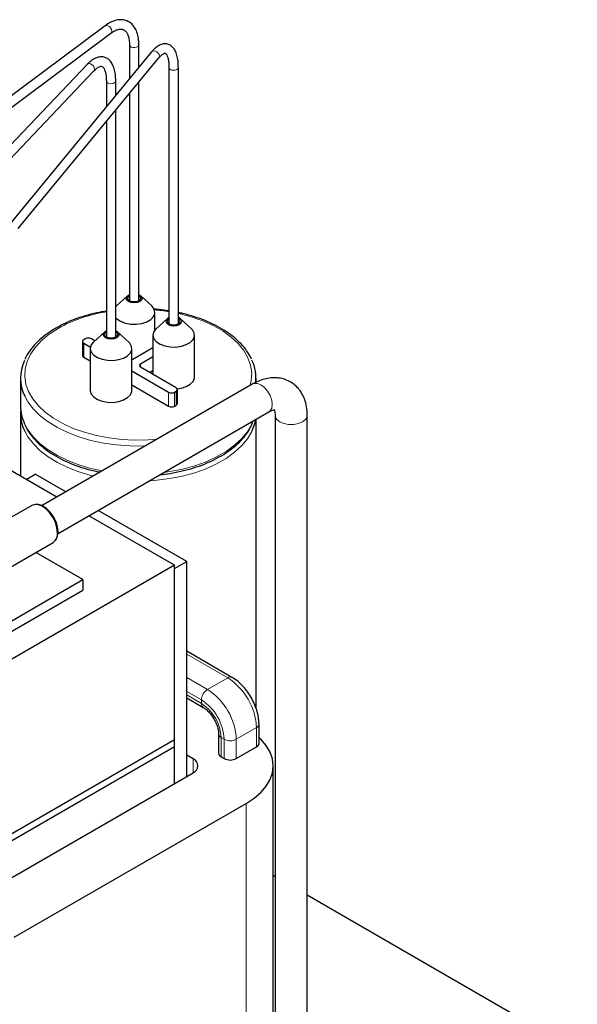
# Model space of a CAD drawing. Header units: millimetres. Extents: x 5 to 418, y 2 to 292.
# Tile 31 of 46: x 281 to 307, y 89 to 135. Entities that reach past the tile are written whole.
import ezdxf

# ---------------------------------------------------------------- set-up
doc = ezdxf.new("R2010")
doc.units = ezdxf.units.MM

msp = doc.modelspace()

# ---------------------------------------------------------------- linework, layer by layer
at = {"color": 7, "linetype": 'Continuous', "lineweight": 25}
for p, q in [((285.0002, 134.6319), (275.9112, 127.8582)), ((276.1741, 127.5054), (285.2632, 134.2791)), ((287.1705, 133.4066), (280.6022, 125.4326)), ((286.1365, 133.7352), (286.1365, 132.1513)), ((286.5765, 132.6855), (286.5765, 133.7352)), ((280.9418, 125.1529), (287.5101, 133.1269)), ((284.1537, 132.823), (278.3107, 126.6824)), ((278.6295, 126.3791), (284.4725, 132.5196)), ((287.9792, 132.6764), (287.9792, 120.7198)), ((288.4192, 120.713), (288.4192, 132.6764)), ((285.056, 132.0502), (285.056, 130.8396)), ((285.496, 131.3738), (285.496, 132.0502)), ((286.5765, 121.7832), (286.5765, 131.9934)), ((286.1365, 131.4593), (286.1365, 121.7832)), ((285.496, 120.0908), (285.496, 130.6817)), ((285.056, 130.1476), (285.056, 120.0928)), ((286.0427, 122.0142), (285.534, 121.5446)), ((287.1789, 121.5446), (286.6702, 122.0142)), ((287.3265, 120.4187), (287.3265, 121.2477)), ((287.8909, 120.9473), (287.3821, 120.4777)), ((289.027, 120.4777), (288.5183, 120.9473)), ((284.9639, 120.3228), (284.4552, 119.8532)), ((286.1, 119.8532), (285.5913, 120.3228)), ((287.2346, 120.1808), (287.2346, 118.3429)), ((289.1746, 118.2211), (289.1746, 120.1808)), ((283.9432, 119.8826), (283.9432, 119.2294)), ((284.0725, 120.0051), (284.0018, 119.9643)), ((284.0018, 119.801), (284.314, 119.6207)), ((284.518, 119.9112), (284.3553, 120.0051)), ((284.0018, 119.1478), (284.3076, 118.9712)), ((284.3076, 119.5563), (284.3076, 117.5966)), ((286.2476, 117.5966), (286.2476, 119.5563)), ((287.2346, 119.5854), (286.2999, 119.0458)), ((286.6534, 118.8417), (287.2346, 119.1772)), ((288.3151, 117.7191), (286.6534, 118.6784)), ((286.2476, 118.5045), (287.9616, 117.515)), ((287.0778, 118.4334), (287.2346, 118.5239)), ((282.7422, 112.6106), (273.6639, 117.8514)), ((281.0474, 118.168), (281.0474, 116.8616)), ((291.9, 117.8973), (282.0535, 112.213)), ((286.2476, 117.8513), (287.9616, 116.8618)), ((292.0474, 117.9695), (292.0474, 118.168)), ((288.2444, 117.515), (288.3151, 117.5559)), ((288.3737, 116.9843), (288.3737, 117.6375)), ((288.2444, 116.8618), (288.3151, 116.9026)), ((281.0474, 116.535), (281.0474, 113.589)), ((282.8034, 110.914), (292.6499, 116.5982)), ((292.9391, 116.4311), (292.9391, 88.4948)), ((294.4391, 88.4948), (294.4391, 116.4311)), ((291.8492, 116.0169), (291.9174, 116.1753)), ((292.0474, 102.7534), (292.0474, 116.2504)), ((281.3148, 113.4346), (281.739, 113.6795)), ((283.1664, 112.8555), (281.739, 113.6795)), ((281.7993, 112.2712), (281.7381, 112.269)), ((281.5697, 112.2224), (279.4582, 111.0035)), ((288.8101, 109.5975), (284.6665, 111.9895)), ((288.2444, 109.4342), (284.2423, 111.7446)), ((280.5861, 109.3453), (282.5696, 110.4903)), ((282.6942, 110.6128), (282.7266, 110.6647)), ((283.9594, 108.7569), (281.7631, 110.0247)), ((288.2444, 109.2709), (288.8101, 109.5975)), ((288.8101, 99.5623), (288.8101, 109.5975)), ((288.2444, 109.4342), (277.8782, 103.4499)), ((288.2444, 101.2688), (288.2444, 109.4342)), ((288.2444, 99.2357), (288.2444, 109.2709)), ((277.454, 105.0014), (283.9594, 108.7569)), ((283.9594, 108.7569), (283.9594, 108.267)), ((277.454, 104.5115), (283.9594, 108.267)), ((290.9242, 104.1915), (288.8101, 105.412)), ((288.8101, 103.2326), (289.581, 102.7876)), ((292.1863, 101.1073), (292.1863, 102.0055)), ((288.2444, 101.2688), (277.8782, 95.2845)), ((288.2444, 100.9422), (288.2444, 101.2688)), ((290.2988, 101.5443), (290.2988, 100.6461)), ((288.2444, 100.9422), (277.8782, 94.9579)), ((288.2444, 99.2357), (288.2444, 100.9422)), ((291.1259, 100.3995), (292.0692, 100.9441)), ((289.1071, 100.3869), (288.8101, 100.5583)), ((290.416, 100.4828), (290.5602, 100.3995)), ((292.8514, 76.8705), (292.8514, 100.0603)), ((278.2742, 93.4801), (289.1071, 99.7337)), ((280.7562, 92.0473), (291.589, 98.3009)), ((292.9391, 94.8804), (292.8514, 94.931)), ((307.0535, 86.7323), (294.4391, 94.0144))]:
    msp.add_line(p, q, dxfattribs=at)
at = {"color": 7, "linetype": 'Continuous', "lineweight": 18}
for p, q in [((284.0018, 119.801), (284.0018, 119.1478)), ((286.6534, 118.8417), (286.6534, 118.6784)), ((287.9616, 117.515), (287.9616, 116.8618)), ((288.2444, 117.515), (288.2444, 116.8618)), ((288.3151, 117.5559), (288.3151, 116.9026)), ((290.7242, 104.1717), (288.8101, 105.2767)), ((289.781, 103.6272), (288.8101, 104.1876)), ((289.781, 103.6272), (290.7242, 104.1717)), ((289.4981, 103.1373), (288.8101, 103.5345)), ((289.4981, 102.9707), (288.8101, 103.3679)), ((289.4981, 102.9707), (289.4981, 103.1373)), ((291.1259, 101.2977), (292.0692, 101.8423)), ((292.0692, 101.8423), (292.0692, 100.9441)), ((290.416, 101.381), (290.5602, 101.2977)), ((290.416, 101.381), (290.416, 100.4828)), ((290.5602, 101.2977), (290.5602, 100.3995)), ((291.1259, 101.2977), (291.1259, 100.3995)), ((289.1071, 100.3869), (289.1071, 99.7337)), ((291.589, 98.3009), (291.589, 75.1112))]:
    msp.add_line(p, q, dxfattribs=at)
at = {"color": 7, "linetype": 'Continuous', "lineweight": 18, "flags": 128}
for points in [[(285.0002, 134.6319), (285.0087, 134.6376), (285.0651, 134.6513), (285.1317, 134.6352), (285.1983, 134.5917), (285.2547, 134.5276), (285.2924, 134.4524), (285.3056, 134.3778), (285.2924, 134.3149), (285.2632, 134.2791)], [(286.5765, 133.7353), (286.5687, 133.7018), (286.5304, 133.6575), (286.4656, 133.625), (286.3842, 133.6092), (286.2985, 133.6127), (286.2217, 133.6348), (286.1654, 133.6722), (286.1382, 133.7192), (286.1365, 133.7352)], [(287.1705, 133.4066), (287.1998, 133.4323), (287.2643, 133.4536), (287.3403, 133.4464), (287.4163, 133.4118), (287.4808, 133.3552), (287.5238, 133.2851), (287.539, 133.2122), (287.5238, 133.1476), (287.5101, 133.1269)], [(284.1537, 132.823), (284.1767, 132.8416), (284.2393, 132.8607), (284.3131, 132.8509), (284.3869, 132.8139), (284.4494, 132.7551), (284.4912, 132.6835), (284.5059, 132.6102), (284.4912, 132.5461), (284.4725, 132.5196)], [(288.4192, 132.6763), (288.4189, 132.6699), (288.3979, 132.6218), (288.3466, 132.5821), (288.2729, 132.5567), (288.1879, 132.5495), (288.1047, 132.5617), (288.0359, 132.5913), (287.9919, 132.6338), (287.9792, 132.6753)], [(285.496, 132.0501), (285.4947, 132.0363), (285.4688, 131.989), (285.4136, 131.9511), (285.3374, 131.9282), (285.2519, 131.9239), (285.1701, 131.9389), (285.1043, 131.9707), (285.0647, 132.0147), (285.056, 132.0491)], [(291.7742, 117.8247), (291.8272, 118.0647), (291.8451, 118.4203), (291.7914, 118.7748), (291.6668, 119.1232), (291.4729, 119.461), (291.2124, 119.7834), (290.8889, 120.0863), (290.5066, 120.3654), (290.0708, 120.617), (289.5873, 120.8376), (289.0628, 121.0244), (288.5042, 121.1748), (288.4192, 121.1938)], [(282.7997, 120.4948), (282.39, 120.229), (282.0365, 119.9376), (281.7439, 119.6244), (281.5164, 119.2937), (281.3569, 118.9501), (281.2675, 118.598), (281.2496, 118.2424), (281.3033, 117.8879), (281.428, 117.5395), (281.6218, 117.2017), (281.8823, 116.8792), (282.2059, 116.5764), (282.5881, 116.2973), (283.024, 116.0457), (283.5074, 115.825), (284.032, 115.6383), (284.5906, 115.4879), (285.1756, 115.376), (285.7792, 115.304), (286.3932, 115.273), (287.0093, 115.2834), (287.4251, 115.314)], [(291.9, 117.8973), (291.9632, 117.9231), (292.1111, 117.9248), (292.2749, 117.8601), (292.4388, 117.7356), (292.5867, 117.5632), (292.704, 117.36), (292.7793, 117.1458), (292.8053, 116.9416), (292.7793, 116.7673), (292.704, 116.6401), (292.6499, 116.5982)], [(286.879, 114.9987), (286.7829, 114.9959), (286.155, 115.001), (285.5322, 115.0475), (284.9226, 115.1347), (284.3343, 115.2613), (283.7747, 115.4259), (283.2513, 115.6263), (282.7709, 115.8597), (282.3397, 116.1233), (281.9634, 116.4135), (281.6468, 116.7266), (281.3941, 117.0585), (281.2454, 117.3237)], [(294.4391, 116.4309), (294.4299, 116.3633), (294.3574, 116.2345), (294.2195, 116.1249), (294.0296, 116.0453), (293.8065, 116.0034), (293.5718, 116.0034), (293.3487, 116.0453), (293.1588, 116.1249), (293.0209, 116.2345), (292.9484, 116.3633), (292.9392, 116.4273)], [(281.2383, 116.0322), (281.3941, 115.752), (281.6468, 115.4201), (281.9634, 115.107), (282.3397, 114.8168), (282.7709, 114.5533), (283.2513, 114.3198), (283.7747, 114.1195), (284.3343, 113.9549), (284.8684, 113.838)], [(287.7362, 113.7615), (288.0214, 113.8026), (288.6158, 113.9196), (289.1832, 114.0749), (289.7163, 114.2665), (290.2081, 114.4919), (290.6521, 114.7483), (291.0427, 115.0322), (291.3746, 115.3399), (291.6436, 115.6675), (291.8462, 116.0106), (291.8492, 116.0169)], [(284.4541, 113.5988), (284.3343, 113.6283), (283.7747, 113.7928), (283.2513, 113.9932), (282.7709, 114.2266), (282.3397, 114.4902), (281.9634, 114.7804), (281.6468, 115.0935), (281.3941, 115.4254), (281.2454, 115.6906)], [(291.8566, 115.7061), (291.8462, 115.684), (291.6436, 115.3409), (291.3746, 115.0133), (291.0427, 114.7056), (290.6521, 114.4217), (290.2081, 114.1653), (289.7163, 113.9399), (289.1832, 113.7483), (288.6158, 113.593), (288.0214, 113.476), (287.4078, 113.399), (287.0648, 113.374)]]:
    msp.add_lwpolyline(points, dxfattribs=at)
at = {"color": 7, "linetype": 'Continuous', "lineweight": 25, "flags": 128}
for points in [[(286.6181, 121.7499), (286.498, 121.7036), (286.3565, 121.6874), (286.2149, 121.7036), (286.0948, 121.7499), (286.0146, 121.8192), (285.9865, 121.9009), (286.0146, 121.9827), (286.0948, 122.052), (286.1365, 122.0727)], [(286.5686, 121.7785), (286.4713, 121.7409), (286.3565, 121.7278), (286.2416, 121.7409), (286.1443, 121.7785), (286.0793, 121.8347), (286.0565, 121.9009), (286.0793, 121.9672), (286.1365, 122.0187)], [(286.5765, 122.0187), (286.6336, 121.9672), (286.6565, 121.9009), (286.6336, 121.8347), (286.5686, 121.7785)], [(286.5765, 122.0727), (286.6181, 122.052), (286.6983, 121.9827), (286.7265, 121.9009), (286.6983, 121.8192), (286.6181, 121.7499)], [(285.534, 121.5446), (285.5109, 121.5222), (285.496, 121.5062)], [(285.496, 120.9892), (285.5454, 120.9406), (285.719, 120.8257), (285.9399, 120.742), (286.1916, 120.6959), (286.4556, 120.6907), (286.7123, 120.7268), (286.9426, 120.8015), (287.1294, 120.9094), (287.2588, 121.0423), (287.3214, 121.1905), (287.3123, 121.3429), (287.2324, 121.4882), (287.1789, 121.5446)], [(287.9792, 121.0035), (287.9429, 120.9851), (287.8627, 120.9158), (287.8346, 120.8341), (287.8627, 120.7523), (287.9429, 120.683), (288.063, 120.6367), (288.2046, 120.6205), (288.3462, 120.6367), (288.4662, 120.683), (288.5464, 120.7523), (288.5746, 120.8341), (288.5464, 120.9158), (288.4662, 120.9851), (288.4192, 121.0081)], [(287.9792, 120.9484), (287.9274, 120.9003), (287.9046, 120.8341), (287.9274, 120.7678), (287.9924, 120.7116), (288.0898, 120.6741), (288.2046, 120.6609), (288.3194, 120.6741), (288.4167, 120.7116), (288.4817, 120.7678), (288.5046, 120.8341), (288.4817, 120.9003), (288.4192, 120.9551)], [(285.5392, 120.0585), (285.4192, 120.0122), (285.2776, 119.9959), (285.136, 120.0122), (285.016, 120.0585), (284.9358, 120.1278), (284.9076, 120.2095), (284.9358, 120.2912), (285.016, 120.3605), (285.056, 120.3806)], [(285.4897, 120.087), (285.3924, 120.0495), (285.2776, 120.0363), (285.1628, 120.0495), (285.0655, 120.087), (285.0004, 120.1432), (284.9776, 120.2095), (285.0004, 120.2758), (285.056, 120.3262)], [(285.496, 120.3282), (285.5548, 120.2758), (285.5776, 120.2095), (285.5548, 120.1432), (285.4897, 120.087)], [(285.496, 120.3819), (285.5392, 120.3605), (285.6194, 120.2912), (285.6476, 120.2095), (285.6194, 120.1278), (285.5392, 120.0585)], [(287.3821, 120.4777), (287.359, 120.4553), (287.2621, 120.3134), (287.2351, 120.1617), (287.28, 120.0114), (287.3935, 119.8737), (287.5671, 119.7588), (287.788, 119.6751), (288.0397, 119.629), (288.3038, 119.6238), (288.5604, 119.6599), (288.7907, 119.7346), (288.9775, 119.8425), (289.1069, 119.9754), (289.1695, 120.1236), (289.1605, 120.276), (289.0805, 120.4213), (289.027, 120.4777)], [(284.4552, 119.8532), (284.4321, 119.8307), (284.3352, 119.6889), (284.3082, 119.5372), (284.353, 119.3869), (284.4665, 119.2492), (284.6401, 119.1342), (284.861, 119.0506), (285.1128, 119.0044), (285.3768, 118.9992), (285.6334, 119.0353), (285.8637, 119.1101), (286.0505, 119.2179), (286.18, 119.3508), (286.2425, 119.499), (286.2335, 119.6514), (286.1536, 119.7968), (286.1, 119.8532)], [(286.2999, 119.0458), (286.2696, 119.0314), (286.2476, 119.0241)], [(288.3661, 117.669), (288.5604, 117.7002), (288.7907, 117.7749), (288.9775, 117.8828), (289.1069, 118.0157), (289.1695, 118.1639), (289.1746, 118.2211)], [(284.3076, 117.5966), (284.3082, 117.5775), (284.353, 117.4272), (284.4665, 117.2895), (284.6401, 117.1745), (284.861, 117.0909), (285.1128, 117.0447), (285.3768, 117.0395), (285.6334, 117.0756), (285.8637, 117.1504), (286.0505, 117.2582), (286.18, 117.3911), (286.2425, 117.5393), (286.2476, 117.5966)], [(292.023, 116.2363), (291.9797, 116.0383), (291.8566, 115.7061)], [(282.7768, 110.9481), (282.7506, 111.1836), (282.6738, 111.4318), (282.5523, 111.6745), (282.395, 111.8935), (282.2135, 112.0728), (282.0214, 112.1988), (281.8329, 112.2624), (281.6619, 112.2588), (281.5697, 112.2224)], [(282.8068, 110.99), (282.7813, 111.2183), (282.7069, 111.4591), (282.589, 111.6945), (282.4364, 111.907), (282.2604, 112.0808), (282.0741, 112.2031), (281.8912, 112.2648), (281.7993, 112.2712)], [(282.7266, 110.6647), (282.7813, 110.791), (282.8068, 110.99)], [(291.589, 98.3009), (291.9608, 98.5456), (292.274, 98.8162), (292.5233, 99.1081), (292.7046, 99.4163), (292.8145, 99.7355), (292.8514, 100.0603), (292.8145, 100.3851), (292.7046, 100.7043), (292.5233, 101.0125), (292.274, 101.3044), (292.1863, 101.3882)]]:
    msp.add_lwpolyline(points, dxfattribs=at)
at = {"color": 7, "linetype": 'Continuous', "lineweight": 18}
for centre, radius, start, end in [((286.1183, 114.4834), 6.8666, 98.89978, 118.9008), ((286.5778, 112.6048), 8.7849, 80.82125, 85.23912), ((290.8403, 104.0191), 0.1918, 64.04083, 127.25367), ((289.1492, 101.7094), 2.923, 2.60548, 57.39452), ((290.1122, 103.1093), 0.6147, 122.60548, 177.39452), ((288.2059, 101.1648), 2.923, 2.60548, 57.39452), ((288.2543, 101.1928), 2.3083, 2.60548, 57.39452), ((289.6991, 102.9511), 0.2019, 174.4348, 233.67132), ((288.4232, 101.2903), 1.9948, 2.60548, 57.39452), ((291.9951, 102.0191), 0.1917, 292.73751, 355.95885), ((290.4995, 101.5648), 0.2019, 186.35047, 245.56795), ((290.843, 101.8436), 0.6148, 242.60967, 297.39033)]:
    msp.add_arc(centre, radius, start, end, dxfattribs=at)
at = {"color": 7, "linetype": 'Continuous', "lineweight": 25}
for centre, radius, start, end in [((284.0328, 119.8826), 0.0873, 110.78342, 249.21658), ((284.2139, 119.7321), 0.3074, 62.60967, 117.39033), ((284.0433, 119.2394), 0.1006, 185.6948, 245.62534), ((282.9765, 118.1678), 1.9259, 154.80089, 205.99494), ((286.6844, 118.7601), 0.0873, 110.78342, 249.21658), ((290.136, 118.1665), 1.9107, 353.47532, 26.17427), ((288.103, 117.788), 0.3074, 242.60967, 297.39033), ((288.2842, 117.6375), 0.0873, 290.78342, 69.21658), ((282.9971, 116.8738), 1.9498, 180.35982, 205.57182), ((288.103, 117.1348), 0.3074, 242.60967, 297.39033), ((288.2736, 116.9943), 0.1006, 294.37466, 354.3052), ((282.9842, 116.5417), 1.9359, 175.3601, 206.07933), ((282.2811, 110.8966), 0.4984, 305.37932, 5.93286), ((291.9861, 101.1273), 0.2012, 294.37466, 354.3052), ((288.9832, 100.0603), 0.3493, 290.78342, 69.21658), ((290.499, 100.666), 0.2012, 185.6948, 245.62534), ((290.843, 100.9454), 0.6148, 242.60967, 297.39033)]:
    msp.add_arc(centre, radius, start, end, dxfattribs=at)
for points, knots in [([(286.5765, 133.7352), (286.5753, 133.7905), (286.5718, 133.9516), (286.5326, 134.1979), (286.4454, 134.4459), (286.3198, 134.6432), (286.1606, 134.7919), (285.9677, 134.8876), (285.7518, 134.9227), (285.5277, 134.8991), (285.2964, 134.8192), (285.1195, 134.7186), (285.0206, 134.6468), (285.0002, 134.6319)], [0, 0, 0, 0, 0.0577905, 0.1686417, 0.2804246, 0.3783342, 0.4717802, 0.5712894, 0.6678469, 0.7648202, 0.866061, 0.9723648, 1, 1, 1, 1]), ([(285.2632, 134.2791), (285.2962, 134.3025), (285.3913, 134.3698), (285.5392, 134.4418), (285.6904, 134.4783), (285.811, 134.4704), (285.9042, 134.4296), (285.9899, 134.3469), (286.0648, 134.2121), (286.1169, 134.0281), (286.1352, 133.8569), (286.1362, 133.7558), (286.1365, 133.7352)], [0, 0, 0, 0, 0.0599733, 0.172634, 0.2849955, 0.3993496, 0.5240986, 0.6402925, 0.7489309, 0.8647983, 0.9724942, 1, 1, 1, 1]), ([(288.4192, 132.6764), (288.4184, 132.7299), (288.416, 132.8875), (288.3888, 133.1255), (288.3266, 133.3642), (288.2342, 133.5508), (288.1141, 133.687), (287.9626, 133.7748), (287.7908, 133.8012), (287.6191, 133.7667), (287.4537, 133.6813), (287.3047, 133.5604), (287.2106, 133.4526), (287.1705, 133.4066)], [0, 0, 0, 0, 0.0570047, 0.1678085, 0.280859, 0.3834085, 0.4731291, 0.5562805, 0.6448489, 0.7304386, 0.8211137, 0.923805, 1, 1, 1, 1]), ([(285.496, 132.0502), (285.4951, 132.1042), (285.4924, 132.263), (285.4617, 132.5037), (285.3921, 132.7449), (285.2896, 132.9346), (285.1589, 133.0726), (284.9976, 133.161), (284.8164, 133.1894), (284.6309, 133.158), (284.4468, 133.0732), (284.2878, 132.9571), (284.1901, 132.8594), (284.1537, 132.823)], [0, 0, 0, 0, 0.0572195, 0.168218, 0.2812089, 0.3817128, 0.4726808, 0.5587765, 0.6499031, 0.7393413, 0.8338941, 0.9381038, 1, 1, 1, 1]), ([(287.5101, 133.1269), (287.5331, 133.1536), (287.5978, 133.2287), (287.6937, 133.3098), (287.7776, 133.3514), (287.8114, 133.3511), (287.8152, 133.3509), (287.853, 133.3208), (287.9048, 133.2274), (287.9489, 133.0708), (287.9749, 132.8839), (287.9779, 132.7394), (287.9792, 132.6764)], [0, 0, 0, 0, 0.05969653, 0.16767514, 0.27269285, 0.37747179, 0.4931679, 0.5943291, 0.70401517, 0.80940442, 0.91685766, 1, 1, 1, 1]), ([(284.4725, 132.5196), (284.4983, 132.5455), (284.5712, 132.6187), (284.6809, 132.698), (284.7822, 132.7397), (284.8407, 132.7404), (284.8718, 132.7294), (284.9236, 132.6827), (284.9805, 132.5802), (285.0273, 132.4199), (285.0525, 132.2355), (285.055, 132.1016), (285.056, 132.0502)], [0, 0, 0, 0, 0.0597991, 0.1691239, 0.2765287, 0.3847713, 0.5061162, 0.6114709, 0.7137266, 0.8224332, 0.931825, 1, 1, 1, 1]), ([(285.056, 121.3038), (284.9044, 121.2775), (284.564, 121.2185), (284.0596, 121.0849), (283.5468, 120.9119), (283.0901, 120.7182), (282.8225, 120.5719), (282.6997, 120.5047)], [0, 0, 0, 0, 0.1725384, 0.3873179, 0.6023068, 0.8175479, 1, 1, 1, 1]), ([(287.9792, 121.3137), (287.8219, 121.3387), (287.5892, 121.3757), (287.3497, 121.3903), (287.2722, 121.3951)], [0, 0, 0, 0, 0.6760416, 1, 1, 1, 1]), ([(291.8311, 119.0636), (291.8101, 119.1115), (291.7395, 119.2733), (291.556, 119.5353), (291.285, 119.8462), (290.955, 120.1371), (290.5746, 120.4054), (290.147, 120.6475), (289.6784, 120.8613), (289.1728, 121.0416), (288.7506, 121.1654), (288.4915, 121.2162), (288.4192, 121.2304)], [0, 0, 0, 0, 0.0469747, 0.1586018, 0.2712737, 0.3847816, 0.4988083, 0.6130742, 0.7273759, 0.8416132, 0.9557599, 1, 1, 1, 1]), ([(282.6997, 120.5047), (282.6264, 120.4609), (282.4139, 120.3339), (282.0977, 120.1031), (281.7702, 119.8068), (281.5034, 119.4883), (281.3299, 119.2313), (281.2673, 119.0776), (281.2523, 119.0406)], [0, 0, 0, 0, 0.1090212, 0.3158792, 0.5228528, 0.7294205, 0.9350011, 1, 1, 1, 1]), ([(294.4391, 116.4311), (294.4374, 116.502), (294.4325, 116.7016), (294.3806, 116.9996), (294.2715, 117.3108), (294.1218, 117.5736), (293.926, 117.8028), (293.6862, 117.9876), (293.4105, 118.1172), (293.1192, 118.1859), (292.8184, 118.1973), (292.511, 118.1523), (292.2013, 118.0563), (292.0007, 117.9504), (291.9, 117.8973)], [0, 0, 0, 0, 0.05528212, 0.15557788, 0.2421287, 0.32491095, 0.40496506, 0.49118059, 0.57442814, 0.65623347, 0.73837785, 0.82283258, 0.91103922, 1, 1, 1, 1]), ([(292.6499, 116.5982), (292.6756, 116.6122), (292.7494, 116.6523), (292.8461, 116.6852), (292.911, 116.6915), (292.913, 116.6905), (292.914, 116.6901)], [0, 0, 0, 0, 0.1579803, 0.4533367, 0.7519098, 1, 1, 1, 1]), ([(292.8865, 116.7072), (292.8859, 116.7077), (292.8816, 116.7114), (292.8987, 116.6909), (292.9235, 116.6157), (292.938, 116.517), (292.9389, 116.4477), (292.9391, 116.4311)], [0, 0, 0, 0, 0.0504543, 0.3505255, 0.6321021, 0.9116689, 1, 1, 1, 1]), ([(281.2571, 115.9787), (281.2911, 115.9057), (281.3778, 115.7193), (281.5847, 115.435), (281.8672, 115.1276), (282.2069, 114.8407), (282.5965, 114.5769), (283.0322, 114.34), (283.5079, 114.1319), (284.0195, 113.9578), (284.4421, 113.8398), (284.6989, 113.7927), (284.7679, 113.78)], [0, 0, 0, 0, 0.0702784, 0.1795733, 0.2898681, 0.4009247, 0.5124318, 0.6241316, 0.7358377, 0.8474732, 0.959019, 1, 1, 1, 1]), ([(287.5599, 113.6598), (287.719, 113.6787), (288.0709, 113.7204), (288.5969, 113.8283), (289.1334, 113.9738), (289.6404, 114.1535), (290.1126, 114.3646), (290.5446, 114.6053), (290.9307, 114.8734), (291.2676, 115.1659), (291.5458, 115.4806), (291.7348, 115.7475), (291.8074, 115.9131), (291.829, 115.9625)], [0, 0, 0, 0, 0.0803268, 0.1776549, 0.275059, 0.3725621, 0.4701823, 0.5679261, 0.6657763, 0.7636544, 0.8613814, 0.9586988, 1, 1, 1, 1]), ([(292.1863, 102.0055), (292.1848, 102.062), (292.1804, 102.2213), (292.1339, 102.4937), (292.0356, 102.8165), (291.8947, 103.1327), (291.717, 103.4326), (291.5076, 103.7072), (291.2715, 103.9475), (291.0724, 104.1025), (290.9539, 104.1737), (290.9242, 104.1915)], [0, 0, 0, 0, 0.0697016, 0.1967478, 0.3233309, 0.4494165, 0.5753059, 0.7015457, 0.82861, 0.95718, 1, 1, 1, 1]), ([(289.581, 102.7876), (289.6054, 102.7725), (289.6767, 102.7285), (289.8055, 102.6196), (289.9541, 102.4519), (290.0877, 102.2523), (290.1947, 102.0355), (290.2666, 101.8193), (290.2958, 101.6534), (290.2981, 101.5707), (290.2988, 101.5443)], [0, 0, 0, 0, 0.0723571, 0.2117137, 0.3541235, 0.4991229, 0.6451986, 0.790437, 0.9330118, 1, 1, 1, 1])]:
    msp.add_open_spline(points, degree=3, knots=knots, dxfattribs=at)

doc.saveas('drawing.dxf')
